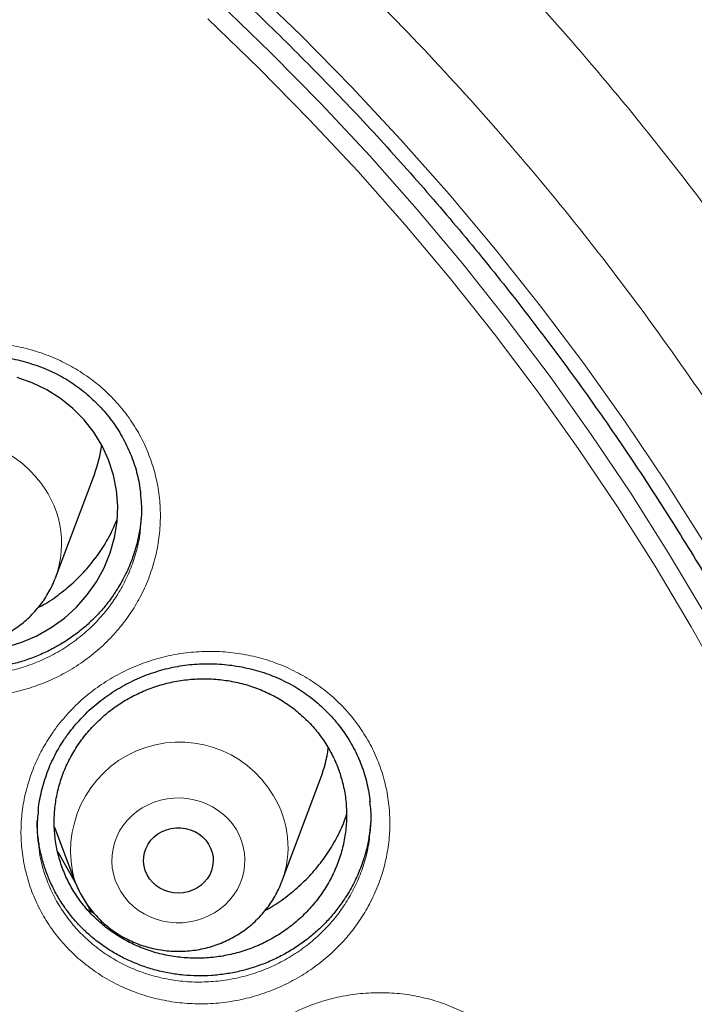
# Model space of a CAD drawing. Header units: millimetres. Extents: x 8 to 984, y 12 to 973.
# Tile 136 of 256: x 366.72 to 374.47, y 796.93 to 808.23. Entities that reach past the tile are written whole.
import ezdxf

# ---------------------------------------------------------------- set-up
doc = ezdxf.new("R2010")
doc.units = ezdxf.units.MM

msp = doc.modelspace()

# ---------------------------------------------------------------- linework, layer by layer
at = {"color": 7, "linetype": 'Continuous', "lineweight": 30}
for p, q in [((367.131, 801.825), (367.578, 803.013)), ((367.131, 801.825), (367.128, 801.819)), ((369.73, 798.342), (370.177, 799.53)), ((367.12, 798.965), (367.354, 798.342)), ((367.357, 798.334), (367.354, 798.342)), ((367.492, 798.083), (367.537, 798)), ((367.495, 798.021), (367.571, 797.98))]:
    msp.add_line(p, q, dxfattribs=at)
at = {"color": 252, "linetype": 'Continuous', "lineweight": 0, "flags": 128}
for points in [[(369.34, 808.636), (369.943, 808.056), (370.529, 807.461), (371.098, 806.852), (371.65, 806.229), (372.184, 805.593), (372.701, 804.944), (373.199, 804.283), (373.678, 803.61), (374.139, 802.925), (374.58, 802.229)], [(369.007, 808.425), (369.6, 807.853), (370.178, 807.267), (370.739, 806.667), (371.283, 806.053), (371.81, 805.427), (372.319, 804.787), (372.81, 804.135), (373.282, 803.471), (373.736, 802.796), (374.171, 802.11), (374.587, 801.414)], [(374.824, 800.562), (374.43, 801.265), (374.017, 801.958), (373.584, 802.64), (373.133, 803.311), (372.663, 803.971), (372.174, 804.62), (371.668, 805.256), (371.144, 805.879), (370.603, 806.49), (370.045, 807.086), (369.471, 807.669), (368.88, 808.238)], [(369.204, 798.942), (369.239, 798.877), (369.267, 798.81), (369.288, 798.74), (369.301, 798.668), (369.306, 798.596), (369.303, 798.523), (369.293, 798.451), (369.275, 798.381), (369.249, 798.312), (369.216, 798.247), (369.176, 798.184), (369.13, 798.126), (369.078, 798.073), (369.02, 798.025), (368.957, 797.982), (368.89, 797.946), (368.82, 797.916), (368.746, 797.893), (368.671, 797.877), (368.594, 797.869), (368.517, 797.868), (368.439, 797.874), (368.363, 797.887), (368.289, 797.908), (368.218, 797.935), (368.149, 797.969), (368.085, 798.01), (368.026, 798.056), (367.971, 798.108), (367.923, 798.164), (367.881, 798.225), (367.846, 798.29), (367.818, 798.358), (367.797, 798.428), (367.784, 798.499), (367.779, 798.572), (367.781, 798.644), (367.792, 798.716), (367.81, 798.787), (367.836, 798.855), (367.868, 798.921), (367.908, 798.983), (367.955, 799.041), (368.007, 799.095), (368.065, 799.143), (368.128, 799.185), (368.194, 799.221), (368.265, 799.251), (368.338, 799.274), (368.414, 799.29), (368.491, 799.298), (368.568, 799.3), (368.645, 799.294), (368.721, 799.28), (368.795, 799.26), (368.867, 799.232), (368.935, 799.198), (368.999, 799.158), (369.059, 799.111), (369.113, 799.059), (369.162, 799.003), (369.204, 798.942)]]:
    msp.add_lwpolyline(points, dxfattribs=at)
at = {"color": 7, "linetype": 'Continuous', "lineweight": 30, "flags": 128}
for points in [[(366.563, 801.03), (366.743, 801.086), (366.916, 801.162), (367.08, 801.255), (367.233, 801.364), (367.371, 801.49), (367.495, 801.629), (367.602, 801.781), (367.691, 801.942), (367.76, 802.112), (367.81, 802.288), (367.838, 802.467), (367.846, 802.648), (367.832, 802.828), (367.797, 803.005), (367.741, 803.178), (367.666, 803.342), (367.572, 803.496), (367.459, 803.64), (367.331, 803.77), (367.188, 803.884), (367.032, 803.983), (366.865, 804.064), (366.69, 804.126)], [(368.889, 798.771), (368.913, 798.724), (368.93, 798.674), (368.94, 798.623), (368.942, 798.571), (368.936, 798.518), (368.923, 798.468), (368.902, 798.419), (368.874, 798.374), (368.84, 798.333), (368.799, 798.296), (368.754, 798.265), (368.705, 798.241), (368.653, 798.223), (368.598, 798.212), (368.542, 798.208), (368.487, 798.212), (368.432, 798.223), (368.38, 798.241), (368.33, 798.265), (368.285, 798.296), (368.245, 798.333), (368.211, 798.374), (368.183, 798.419), (368.162, 798.468), (368.148, 798.518), (368.143, 798.571), (368.145, 798.623), (368.154, 798.674), (368.171, 798.724), (368.196, 798.771), (368.227, 798.815), (368.264, 798.854), (368.307, 798.887), (368.355, 798.915), (368.406, 798.936), (368.459, 798.951), (368.514, 798.958), (368.57, 798.958), (368.625, 798.951), (368.679, 798.936), (368.73, 798.915), (368.777, 798.887), (368.82, 798.854), (368.858, 798.815), (368.889, 798.771)], [(367.16, 798.677), (367.176, 798.649), (367.376, 798.296)]]:
    msp.add_lwpolyline(points, dxfattribs=at)
at = {"color": 252, "linetype": 'Continuous', "lineweight": 0}
for centre, radius, start, end in [((365.952, 802.178), 1.248, 39.943, 196.4414), ((366.075, 802.219), 1.127, 339.5262, 42.3549), ((368.556, 798.691), 1.251, 30.5198, 196.2023), ((368.684, 798.736), 1.118, 339.4591, 31.87)]:
    msp.add_arc(centre, radius, start, end, dxfattribs=at)
at = {"color": 7, "linetype": 'Continuous', "lineweight": 30}
for centre, radius, start, end in [((366.134, 803.557), 1.543, 339.3579, 352.2012), ((368.733, 800.074), 1.544, 339.3608, 352.4925)]:
    msp.add_arc(centre, radius, start, end, dxfattribs=at)
for points, knots in [([(378.401, 803.731), (378.393, 803.761), (378.375, 803.826), (378.345, 803.927), (378.308, 804.052), (378.263, 804.204), (378.209, 804.383), (378.15, 804.578), (378.084, 804.788), (378.004, 805.038), (377.907, 805.329), (377.792, 805.664), (377.669, 806.007), (377.539, 806.356), (377.403, 806.709), (377.255, 807.078), (377.094, 807.464), (376.92, 807.865), (376.733, 808.279), (376.534, 808.704), (376.321, 809.14), (376.092, 809.589), (375.847, 810.051), (375.607, 810.484), (375.381, 810.879), (375.178, 811.223), (374.981, 811.545), (374.793, 811.847), (374.613, 812.128), (374.443, 812.389), (374.282, 812.63), (374.131, 812.851), (373.991, 813.053), (373.864, 813.234), (373.748, 813.396), (373.645, 813.539), (373.554, 813.664), (373.478, 813.766), (373.418, 813.847), (373.371, 813.91), (373.332, 813.961), (373.299, 814.006), (373.26, 814.057), (373.209, 814.124), (373.143, 814.21), (373.054, 814.326), (372.941, 814.471), (372.802, 814.647), (372.646, 814.842), (372.472, 815.055), (372.278, 815.288), (372.064, 815.541), (371.831, 815.81), (371.577, 816.096), (371.303, 816.399), (371.006, 816.716), (370.67, 817.067), (370.299, 817.441), (369.901, 817.83), (369.501, 818.206), (369.103, 818.569), (368.705, 818.919), (368.286, 819.276), (367.846, 819.639), (367.385, 820.005), (366.929, 820.355), (366.465, 820.697), (365.995, 821.032), (365.519, 821.359), (365.051, 821.669), (364.587, 821.965), (364.119, 822.254), (363.607, 822.558), (363.043, 822.879), (362.422, 823.216), (361.774, 823.551), (361.144, 823.859), (360.537, 824.141), (359.956, 824.398), (359.356, 824.65), (358.737, 824.896), (358.195, 825.1), (357.739, 825.263), (357.383, 825.386), (357.042, 825.499), (356.72, 825.603), (356.416, 825.697), (356.133, 825.783), (355.864, 825.862), (355.611, 825.934), (355.374, 826), (355.16, 826.057), (354.969, 826.108), (354.8, 826.151), (354.663, 826.186), (354.554, 826.213), (354.474, 826.233), (354.405, 826.25), (354.338, 826.266), (354.263, 826.284), (354.165, 826.307), (354.04, 826.336), (353.882, 826.373), (353.701, 826.413), (353.496, 826.458), (353.267, 826.507), (353.015, 826.558), (352.739, 826.613), (352.44, 826.669), (352.116, 826.727), (351.768, 826.786), (351.395, 826.845), (350.999, 826.904), (350.578, 826.961), (350.133, 827.016), (349.663, 827.068), (349.125, 827.12), (348.528, 827.168), (347.886, 827.207), (347.254, 827.235), (346.636, 827.251), (346.001, 827.257), (345.35, 827.25), (344.686, 827.231), (344.04, 827.2), (343.413, 827.159), (342.806, 827.109), (342.218, 827.05), (341.705, 826.991), (341.266, 826.933), (340.895, 826.881), (340.533, 826.826), (340.181, 826.769), (339.837, 826.71), (339.503, 826.649), (339.18, 826.587), (338.884, 826.527), (338.622, 826.473), (338.401, 826.424), (338.208, 826.381), (338.043, 826.344), (337.925, 826.316), (337.844, 826.297), (337.795, 826.285), (337.752, 826.275), (337.717, 826.267), (337.688, 826.26), (337.662, 826.253), (337.63, 826.246), (337.564, 826.23), (337.458, 826.203), (337.312, 826.167), (337.142, 826.123), (336.951, 826.073), (336.738, 826.016), (336.508, 825.953), (336.239, 825.877), (335.929, 825.787), (335.577, 825.68), (335.202, 825.562), (334.807, 825.432), (334.39, 825.29), (333.953, 825.135), (333.495, 824.965), (333.035, 824.786), (332.575, 824.599), (332.115, 824.406), (331.641, 824.197), (331.152, 823.974), (330.655, 823.736), (330.158, 823.489), (329.63, 823.216), (329.08, 822.918), (328.512, 822.597), (327.969, 822.276), (327.451, 821.957), (326.959, 821.641), (326.49, 821.33), (326.031, 821.014), (325.583, 820.694), (325.147, 820.372), (324.738, 820.06), (324.354, 819.758), (323.994, 819.466), (323.657, 819.185), (323.342, 818.915), (323.052, 818.66), (322.782, 818.417), (322.525, 818.181), (322.271, 817.943), (321.942, 817.627), (321.536, 817.226), (321.056, 816.73), (320.598, 816.236), (320.163, 815.746), (319.837, 815.365), (319.596, 815.075), (319.444, 814.889), (319.304, 814.715), (319.19, 814.572), (319.1, 814.458), (319.031, 814.369), (318.968, 814.288), (318.911, 814.214), (318.86, 814.148), (318.822, 814.098), (318.797, 814.065), (318.781, 814.043), (318.763, 814.02), (318.74, 813.989), (318.71, 813.949), (318.667, 813.893), (318.61, 813.816), (318.537, 813.717), (318.452, 813.601), (318.355, 813.468), (318.247, 813.317), (318.128, 813.15), (317.924, 812.858), (317.639, 812.438), (317.29, 811.901), (316.952, 811.356), (316.626, 810.805), (316.301, 810.23), (315.98, 809.631), (315.705, 809.089), (315.472, 808.609), (315.28, 808.196), (315.091, 807.774), (314.906, 807.343), (314.731, 806.918), (314.57, 806.507), (314.425, 806.122), (314.294, 805.761), (314.179, 805.434), (314.081, 805.141), (313.995, 804.88), (313.919, 804.64), (313.851, 804.419), (313.79, 804.218), (313.737, 804.038), (313.691, 803.878), (313.663, 803.778), (313.65, 803.731)], [0, 0, 0, 0, 0.00108, 0.00228, 0.00361, 0.005571, 0.00778, 0.010244, 0.012906, 0.015738, 0.019704, 0.023962, 0.028511, 0.03282, 0.037361, 0.042135, 0.047141, 0.052381, 0.057852, 0.063425, 0.06922, 0.075238, 0.081477, 0.087938, 0.092958, 0.097715, 0.102207, 0.106435, 0.110399, 0.1141, 0.117536, 0.120709, 0.123617, 0.126262, 0.128603, 0.130689, 0.13252, 0.134097, 0.135191, 0.136117, 0.136875, 0.137469, 0.138101, 0.139151, 0.140439, 0.141966, 0.144323, 0.146971, 0.14991, 0.153138, 0.156731, 0.160626, 0.164823, 0.169322, 0.174123, 0.179226, 0.184631, 0.19123, 0.19776, 0.204177, 0.210479, 0.216666, 0.222739, 0.22975, 0.236601, 0.243294, 0.249829, 0.256707, 0.2634, 0.269908, 0.276231, 0.282517, 0.288993, 0.29687, 0.305015, 0.313425, 0.322101, 0.329233, 0.336536, 0.344009, 0.351653, 0.359467, 0.363927, 0.368285, 0.372402, 0.376277, 0.379911, 0.383303, 0.386454, 0.389526, 0.392327, 0.394858, 0.397118, 0.399108, 0.400828, 0.401987, 0.402933, 0.403665, 0.404423, 0.405294, 0.406293, 0.40787, 0.409718, 0.411839, 0.414231, 0.416896, 0.419832, 0.42304, 0.426521, 0.430273, 0.434297, 0.438593, 0.443162, 0.448002, 0.453114, 0.458498, 0.464154, 0.471581, 0.47893, 0.486125, 0.493164, 0.500048, 0.507819, 0.515383, 0.522738, 0.529886, 0.536826, 0.543558, 0.550083, 0.554448, 0.558715, 0.562883, 0.566954, 0.570926, 0.574801, 0.578577, 0.582203, 0.585125, 0.587716, 0.589973, 0.591897, 0.593489, 0.594149, 0.594729, 0.595228, 0.595647, 0.595986, 0.596245, 0.596557, 0.597111, 0.598569, 0.600295, 0.60229, 0.604553, 0.607085, 0.609828, 0.612743, 0.61668, 0.620892, 0.625381, 0.630146, 0.635188, 0.640506, 0.6461, 0.651971, 0.657479, 0.663209, 0.669162, 0.675339, 0.681738, 0.688196, 0.694499, 0.702294, 0.709835, 0.717122, 0.724155, 0.730934, 0.737459, 0.74373, 0.750334, 0.75663, 0.762619, 0.7683, 0.773673, 0.778828, 0.783664, 0.788181, 0.792379, 0.796369, 0.80043, 0.804575, 0.812393, 0.820494, 0.828879, 0.836141, 0.843603, 0.846589, 0.84948, 0.852115, 0.854495, 0.85594, 0.857271, 0.858488, 0.859592, 0.860582, 0.861427, 0.861822, 0.862052, 0.862391, 0.862854, 0.863441, 0.864152, 0.865364, 0.866822, 0.868525, 0.870475, 0.872671, 0.875113, 0.87777, 0.885334, 0.893186, 0.900573, 0.908198, 0.916061, 0.924161, 0.9325, 0.937851, 0.943296, 0.948834, 0.954467, 0.960122, 0.965381, 0.970308, 0.974903, 0.979167, 0.982693, 0.985956, 0.988954, 0.991689, 0.99416, 0.996369, 0.998315, 1, 1, 1, 1]), ([(313.448, 789.969), (313.451, 790.005), (313.471, 790.188), (313.512, 790.519), (313.572, 790.962), (313.639, 791.403), (313.714, 791.843), (313.795, 792.282), (313.882, 792.721), (313.977, 793.158), (314.078, 793.593), (314.186, 794.027), (314.301, 794.46), (314.422, 794.891), (314.55, 795.32), (314.685, 795.748), (314.826, 796.173), (314.974, 796.597), (315.129, 797.019), (315.29, 797.438), (315.457, 797.855), (315.631, 798.27), (315.811, 798.683), (315.998, 799.093), (316.191, 799.5), (316.39, 799.905), (316.595, 800.307), (316.807, 800.706), (317.025, 801.102), (317.249, 801.496), (317.479, 801.886), (317.715, 802.273), (317.957, 802.657), (318.205, 803.037), (318.458, 803.414), (318.718, 803.787), (318.983, 804.157), (319.254, 804.523), (319.531, 804.886), (319.813, 805.245), (320.101, 805.6), (320.394, 805.95), (320.693, 806.297), (320.997, 806.64), (321.306, 806.979), (321.62, 807.313), (321.94, 807.643), (322.264, 807.969), (322.594, 808.29), (322.929, 808.606), (323.268, 808.919), (323.612, 809.226), (323.961, 809.529), (324.315, 809.827), (324.673, 810.12), (325.035, 810.408), (325.403, 810.691), (325.774, 810.969), (326.15, 811.242), (326.529, 811.51), (326.913, 811.773), (327.301, 812.03), (327.693, 812.283), (328.089, 812.53), (328.489, 812.771), (328.892, 813.007), (329.299, 813.237), (329.709, 813.462), (330.123, 813.681), (330.54, 813.895), (330.961, 814.103), (331.384, 814.305), (331.811, 814.502), (332.241, 814.692), (332.673, 814.877), (333.109, 815.056), (333.547, 815.228), (333.988, 815.395), (334.431, 815.556), (334.877, 815.711), (335.325, 815.86), (335.775, 816.002), (336.228, 816.139), (336.682, 816.269), (337.139, 816.393), (337.597, 816.511), (338.057, 816.622), (338.519, 816.728), (338.983, 816.827), (339.447, 816.919), (339.914, 817.006), (340.381, 817.086), (340.85, 817.159), (341.32, 817.227), (341.791, 817.287), (342.263, 817.342), (342.735, 817.39), (343.208, 817.431), (343.682, 817.467), (344.157, 817.495), (344.631, 817.517), (345.106, 817.533), (345.581, 817.542), (346.057, 817.545), (346.532, 817.542), (347.007, 817.531), (347.482, 817.515), (347.957, 817.492), (348.431, 817.462), (348.905, 817.426), (349.378, 817.384), (349.85, 817.335), (350.322, 817.28), (350.793, 817.218), (351.263, 817.15), (351.731, 817.076), (352.199, 816.995), (352.665, 816.908), (353.129, 816.814), (353.593, 816.714), (354.054, 816.608), (354.514, 816.496), (354.972, 816.377), (355.429, 816.252), (355.883, 816.121), (356.335, 815.984), (356.785, 815.84), (357.233, 815.691), (357.678, 815.535), (358.121, 815.374), (358.562, 815.206), (359, 815.033), (359.435, 814.853), (359.867, 814.668), (360.296, 814.476), (360.722, 814.279), (361.146, 814.076), (361.566, 813.868), (361.982, 813.653), (362.396, 813.433), (362.806, 813.208), (363.212, 812.976), (363.615, 812.74), (364.014, 812.498), (364.409, 812.25), (364.801, 811.997), (365.188, 811.739), (365.572, 811.476), (365.951, 811.207), (366.326, 810.933), (366.697, 810.654), (367.063, 810.371), (367.425, 810.082), (367.783, 809.788), (368.136, 809.49), (368.484, 809.186), (368.828, 808.878), (369.167, 808.566), (369.5, 808.248), (369.829, 807.927), (370.153, 807.6), (370.472, 807.27), (370.786, 806.935), (371.094, 806.596), (371.398, 806.253), (371.696, 805.905), (371.988, 805.554), (372.275, 805.198), (372.557, 804.839), (372.832, 804.476), (373.103, 804.11), (373.367, 803.739), (373.626, 803.365), (373.879, 802.988), (374.126, 802.607), (374.367, 802.223), (374.603, 801.836), (374.832, 801.445), (375.055, 801.051), (375.272, 800.655), (375.483, 800.255), (375.687, 799.853), (375.886, 799.448), (376.078, 799.04), (376.264, 798.63), (376.443, 798.217), (376.616, 797.802), (376.783, 797.384), (376.943, 796.964), (377.096, 796.543), (377.243, 796.119), (377.384, 795.693), (377.518, 795.265), (377.645, 794.835), (377.766, 794.404), (377.879, 793.971), (377.987, 793.537), (378.087, 793.101), (378.181, 792.664), (378.268, 792.226), (378.348, 791.787), (378.421, 791.346), (378.487, 790.905), (378.547, 790.462), (378.594, 790.073), (378.618, 789.831), (378.628, 789.736)], [0, 0, 0, 0, 0.001192, 0.006123, 0.011053, 0.015984, 0.020915, 0.025845, 0.030776, 0.035706, 0.040637, 0.045568, 0.050498, 0.055429, 0.060359, 0.065289, 0.07022, 0.07515, 0.080081, 0.085011, 0.089941, 0.094871, 0.099801, 0.104732, 0.109662, 0.114592, 0.119522, 0.124452, 0.129382, 0.134312, 0.139242, 0.144172, 0.149101, 0.154031, 0.158961, 0.16389, 0.16882, 0.17375, 0.178679, 0.183609, 0.188538, 0.193467, 0.198397, 0.203326, 0.208255, 0.213184, 0.218114, 0.223043, 0.227972, 0.232901, 0.23783, 0.242759, 0.247688, 0.252617, 0.257546, 0.262474, 0.267403, 0.272332, 0.277261, 0.282189, 0.287118, 0.292047, 0.296975, 0.301904, 0.306832, 0.311761, 0.316689, 0.321618, 0.326546, 0.331474, 0.336403, 0.341331, 0.346259, 0.351188, 0.356116, 0.361044, 0.365972, 0.3709, 0.375829, 0.380757, 0.385685, 0.390613, 0.395541, 0.400469, 0.405397, 0.410325, 0.415253, 0.420181, 0.425109, 0.430037, 0.434965, 0.439893, 0.444821, 0.449749, 0.454677, 0.459605, 0.464533, 0.469461, 0.474389, 0.479317, 0.484245, 0.489173, 0.494101, 0.499028, 0.503956, 0.508884, 0.513812, 0.51874, 0.523668, 0.528596, 0.533524, 0.538452, 0.54338, 0.548308, 0.553236, 0.558163, 0.563091, 0.568019, 0.572947, 0.577875, 0.582803, 0.587731, 0.592659, 0.597587, 0.602515, 0.607443, 0.612371, 0.617299, 0.622227, 0.627156, 0.632084, 0.637012, 0.64194, 0.646868, 0.651796, 0.656725, 0.661653, 0.666581, 0.671509, 0.676438, 0.681366, 0.686294, 0.691223, 0.696151, 0.70108, 0.706008, 0.710937, 0.715865, 0.720794, 0.725722, 0.730651, 0.73558, 0.740508, 0.745437, 0.750366, 0.755295, 0.760223, 0.765152, 0.770081, 0.77501, 0.779939, 0.784868, 0.789797, 0.794726, 0.799656, 0.804585, 0.809514, 0.814443, 0.819373, 0.824302, 0.829232, 0.834161, 0.83909, 0.84402, 0.84895, 0.853879, 0.858809, 0.863739, 0.868669, 0.873598, 0.878528, 0.883458, 0.888388, 0.893318, 0.898248, 0.903178, 0.908108, 0.913039, 0.917969, 0.922899, 0.927829, 0.932759, 0.93769, 0.94262, 0.947551, 0.952481, 0.957412, 0.962342, 0.967273, 0.972203, 0.977134, 0.982064, 0.986995, 0.991926, 0.996856, 1, 1, 1, 1]), ([(364.614, 803.534), (364.625, 803.549), (364.657, 803.594), (364.714, 803.667), (364.788, 803.75), (364.867, 803.83), (364.952, 803.906), (365.042, 803.977), (365.136, 804.043), (365.234, 804.104), (365.335, 804.159), (365.44, 804.209), (365.547, 804.253), (365.655, 804.29), (365.765, 804.321), (365.876, 804.345), (365.987, 804.362), (366.1, 804.373), (366.213, 804.378), (366.328, 804.376), (366.443, 804.368), (366.558, 804.354), (366.671, 804.333), (366.783, 804.305), (366.893, 804.271), (366.999, 804.232), (367.102, 804.186), (367.201, 804.136), (367.296, 804.079), (367.386, 804.018), (367.472, 803.951), (367.555, 803.878), (367.634, 803.8), (367.708, 803.718), (367.777, 803.63), (367.84, 803.539), (367.898, 803.444), (367.949, 803.346), (367.994, 803.246), (368.033, 803.143), (368.064, 803.039), (368.088, 802.934), (368.103, 802.85), (368.108, 802.8), (368.109, 802.787)], [0, 0, 0, 0, 0.012056, 0.036119, 0.060293, 0.084621, 0.109089, 0.13367, 0.158335, 0.183047, 0.207759, 0.232422, 0.256996, 0.281446, 0.305742, 0.329852, 0.353724, 0.377679, 0.401902, 0.426357, 0.450996, 0.475765, 0.500604, 0.525444, 0.550206, 0.574832, 0.59927, 0.62348, 0.647442, 0.671327, 0.695439, 0.719765, 0.744279, 0.768944, 0.793723, 0.818569, 0.843437, 0.868269, 0.893023, 0.917667, 0.942179, 0.966537, 0.990728, 1, 1, 1, 1]), ([(368.108, 802.409), (368.112, 802.446), (368.125, 802.552), (368.123, 802.68), (368.111, 802.768), (368.108, 802.789)], [0, 0, 0, 0, 0.292492, 0.836605, 1, 1, 1, 1]), ([(367.803, 801.638), (367.773, 801.596), (367.712, 801.511), (367.607, 801.392), (367.491, 801.28), (367.366, 801.178), (367.233, 801.087), (367.094, 801.007), (366.946, 800.937), (366.793, 800.88), (366.637, 800.835), (366.479, 800.803), (366.317, 800.784), (366.154, 800.778), (365.994, 800.786), (365.834, 800.805), (365.677, 800.839), (365.522, 800.884), (365.374, 800.942), (365.232, 801.012), (365.095, 801.093), (364.967, 801.186), (364.848, 801.288), (364.739, 801.399), (364.639, 801.52), (364.551, 801.649), (364.475, 801.783), (364.411, 801.923), (364.36, 802.07), (364.321, 802.22), (364.298, 802.372), (364.287, 802.484), (364.288, 802.547), (364.288, 802.558)], [0, 0, 0, 0, 0.032643, 0.065286, 0.098868, 0.132449, 0.165223, 0.197998, 0.23173, 0.265463, 0.298165, 0.330866, 0.364523, 0.39818, 0.430789, 0.463399, 0.496954, 0.530509, 0.56316, 0.59581, 0.629413, 0.663016, 0.69561, 0.728204, 0.761746, 0.795288, 0.827886, 0.860483, 0.894027, 0.92757, 0.960154, 0.99274, 1, 1, 1, 1]), ([(368.119, 802.658), (368.12, 802.636), (368.121, 802.563), (368.109, 802.439), (368.084, 802.286), (368.044, 802.134), (367.987, 801.973), (367.91, 801.806), (367.839, 801.694), (367.803, 801.638)], [0, 0, 0, 0, 0.06186, 0.204014, 0.346186, 0.492469, 0.638753, 0.81837, 1, 1, 1, 1]), ([(366.934, 801.486), (366.954, 801.496), (367.042, 801.541), (367.185, 801.642), (367.358, 801.786), (367.512, 801.949), (367.647, 802.126), (367.759, 802.309), (367.814, 802.436), (367.839, 802.496)], [0, 0, 0, 0, 0.05006, 0.211771, 0.372972, 0.534111, 0.69577, 0.856908, 1, 1, 1, 1]), ([(364.756, 801.825), (364.758, 801.818), (364.77, 801.783), (364.799, 801.721), (364.841, 801.641), (364.89, 801.565), (364.944, 801.492), (365.004, 801.423), (365.07, 801.359), (365.14, 801.299), (365.214, 801.244), (365.292, 801.195), (365.374, 801.152), (365.46, 801.114), (365.548, 801.083), (365.638, 801.058), (365.73, 801.04), (365.823, 801.028), (365.917, 801.022), (366.011, 801.024), (366.104, 801.032), (366.197, 801.047), (366.289, 801.069), (366.378, 801.097), (366.466, 801.131), (366.55, 801.172), (366.631, 801.218), (366.708, 801.27), (366.781, 801.328), (366.849, 801.39), (366.912, 801.458), (366.97, 801.529), (367.022, 801.605), (367.068, 801.684), (367.103, 801.755), (367.121, 801.801), (367.127, 801.819)], [0, 0, 0, 0, 0.007165, 0.037173, 0.067213, 0.097294, 0.127413, 0.157583, 0.187798, 0.218069, 0.248391, 0.278763, 0.309187, 0.339658, 0.37017, 0.400723, 0.431311, 0.461928, 0.49257, 0.523232, 0.553907, 0.584588, 0.615269, 0.645943, 0.676606, 0.707247, 0.737864, 0.768448, 0.798994, 0.829497, 0.859952, 0.89035, 0.920699, 0.95099, 0.981227, 1, 1, 1, 1]), ([(367.262, 800.015), (367.273, 800.03), (367.306, 800.074), (367.364, 800.146), (367.439, 800.228), (367.519, 800.307), (367.605, 800.382), (367.696, 800.452), (367.79, 800.517), (367.889, 800.577), (367.991, 800.631), (368.096, 800.68), (368.204, 800.722), (368.313, 800.758), (368.423, 800.788), (368.534, 800.811), (368.645, 800.828), (368.758, 800.838), (368.871, 800.841), (368.986, 800.839), (369.101, 800.83), (369.215, 800.814), (369.328, 800.792), (369.44, 800.764), (369.549, 800.73), (369.655, 800.689), (369.757, 800.643), (369.855, 800.592), (369.949, 800.535), (370.038, 800.473), (370.124, 800.405), (370.205, 800.332), (370.283, 800.254), (370.356, 800.171), (370.423, 800.084), (370.486, 799.993), (370.542, 799.898), (370.592, 799.8), (370.636, 799.699), (370.672, 799.597), (370.703, 799.493), (370.725, 799.388), (370.739, 799.31), (370.742, 799.268), (370.743, 799.261)], [0, 0, 0, 0, 0.01211, 0.036263, 0.060525, 0.084944, 0.109504, 0.13418, 0.158941, 0.183749, 0.208562, 0.233326, 0.258003, 0.282555, 0.306953, 0.331167, 0.355143, 0.3792, 0.403528, 0.428089, 0.452837, 0.477717, 0.502667, 0.527619, 0.552495, 0.577235, 0.601789, 0.626113, 0.65019, 0.674188, 0.698413, 0.722853, 0.747484, 0.772267, 0.797162, 0.822129, 0.847116, 0.872066, 0.896939, 0.921701, 0.946323, 0.970795, 0.995094, 1, 1, 1, 1]), ([(367.614, 800.175), (367.571, 800.131), (367.484, 800.041), (367.375, 799.891), (367.282, 799.731), (367.209, 799.563), (367.156, 799.388), (367.124, 799.21), (367.113, 799.029), (367.123, 798.849), (367.154, 798.671), (367.206, 798.499), (367.278, 798.334), (367.369, 798.178), (367.479, 798.033), (367.604, 797.902), (367.745, 797.784), (367.899, 797.684), (368.064, 797.6), (368.239, 797.535), (368.42, 797.489), (368.607, 797.464), (368.795, 797.458), (368.984, 797.473), (369.17, 797.507), (369.352, 797.562), (369.527, 797.635), (369.692, 797.727), (369.846, 797.835), (369.987, 797.959), (370.113, 798.097), (370.222, 798.247), (370.313, 798.408), (370.385, 798.577), (370.437, 798.752), (370.467, 798.931), (370.477, 799.111), (370.466, 799.291), (370.433, 799.468), (370.38, 799.64), (370.307, 799.805), (370.214, 799.96), (370.104, 800.104), (369.977, 800.235), (369.836, 800.351), (369.681, 800.451), (369.515, 800.533), (369.34, 800.597), (369.158, 800.641), (368.971, 800.666), (368.783, 800.67), (368.594, 800.654), (368.408, 800.619), (368.227, 800.563), (368.052, 800.488), (367.891, 800.397), (367.743, 800.294), (367.657, 800.215), (367.614, 800.175)], [0, 0, 0, 0, 0.017888, 0.035833, 0.053721, 0.071608, 0.089554, 0.107443, 0.125323, 0.14326, 0.161141, 0.17901, 0.196937, 0.214807, 0.23267, 0.250591, 0.268454, 0.286318, 0.304239, 0.322103, 0.339974, 0.357902, 0.375773, 0.393654, 0.411593, 0.429474, 0.447365, 0.465313, 0.483204, 0.501098, 0.519051, 0.536946, 0.554838, 0.572787, 0.590679, 0.608563, 0.626503, 0.644386, 0.66226, 0.680189, 0.698062, 0.715926, 0.733848, 0.751713, 0.769576, 0.787496, 0.805359, 0.823228, 0.841153, 0.859021, 0.876899, 0.894834, 0.912712, 0.930601, 0.948546, 0.966434, 0.983217, 1, 1, 1, 1]), ([(366.933, 799.151), (366.936, 799.182), (366.944, 799.249), (366.965, 799.352), (366.992, 799.46), (367.027, 799.567), (367.067, 799.671), (367.114, 799.772), (367.167, 799.87), (367.217, 799.951), (367.251, 799.998), (367.262, 800.015)], [0, 0, 0, 0, 0.1009431, 0.2206956, 0.3406432, 0.4604874, 0.5800146, 0.6990578, 0.8174545, 0.9351094, 1, 1, 1, 1]), ([(370.741, 798.887), (370.745, 798.916), (370.757, 799.014), (370.757, 799.14), (370.744, 799.235), (370.74, 799.263)], [0, 0, 0, 0, 0.233265, 0.780855, 1, 1, 1, 1]), ([(366.934, 799.153), (366.93, 799.12), (366.918, 799.018), (366.919, 798.891), (366.931, 798.8), (366.935, 798.776)], [0, 0, 0, 0, 0.264549, 0.807534, 1, 1, 1, 1]), ([(369.542, 798.013), (369.557, 798.021), (369.64, 798.063), (369.777, 798.16), (369.951, 798.302), (370.106, 798.464), (370.243, 798.641), (370.357, 798.83), (370.434, 798.988), (370.465, 799.085), (370.474, 799.112)], [0, 0, 0, 0, 0.034356, 0.185889, 0.336935, 0.487973, 0.639491, 0.790526, 0.941621, 1, 1, 1, 1]), ([(370.752, 799.136), (370.752, 799.105), (370.753, 799.023), (370.738, 798.891), (370.711, 798.739), (370.669, 798.588), (370.609, 798.429), (370.53, 798.263), (370.458, 798.153), (370.421, 798.098)], [0, 0, 0, 0, 0.084799, 0.223649, 0.362498, 0.505372, 0.648249, 0.823156, 1, 1, 1, 1]), ([(370.421, 798.098), (370.39, 798.056), (370.328, 797.972), (370.221, 797.854), (370.104, 797.744), (369.977, 797.643), (369.843, 797.554), (369.702, 797.475), (369.554, 797.408), (369.4, 797.352), (369.244, 797.309), (369.085, 797.279), (368.923, 797.261), (368.761, 797.257), (368.6, 797.266), (368.441, 797.287), (368.284, 797.322), (368.131, 797.369), (367.984, 797.428), (367.842, 797.499), (367.707, 797.582), (367.58, 797.676), (367.463, 797.778), (367.355, 797.89), (367.258, 798.012), (367.171, 798.141), (367.098, 798.276), (367.036, 798.416), (366.987, 798.562), (366.95, 798.713), (366.929, 798.864), (366.92, 798.974), (366.922, 799.034), (366.922, 799.043)], [0, 0, 0, 0, 0.032721, 0.065443, 0.099109, 0.132773, 0.165575, 0.198378, 0.232139, 0.2659, 0.298641, 0.331383, 0.36508, 0.398778, 0.431435, 0.464094, 0.497698, 0.531304, 0.564005, 0.596708, 0.630363, 0.664021, 0.696662, 0.729305, 0.762896, 0.796488, 0.829123, 0.861758, 0.89534, 0.928923, 0.961532, 0.994141, 1, 1, 1, 1]), ([(367.358, 798.334), (367.367, 798.312), (367.386, 798.263), (367.424, 798.188), (367.47, 798.11), (367.523, 798.036), (367.581, 797.966), (367.644, 797.899), (367.712, 797.838), (367.785, 797.781), (367.862, 797.73), (367.943, 797.685), (368.027, 797.645), (368.114, 797.611), (368.203, 797.584), (368.294, 797.563), (368.387, 797.548), (368.481, 797.541), (368.575, 797.54), (368.669, 797.545), (368.762, 797.558), (368.854, 797.577), (368.944, 797.602), (369.033, 797.634), (369.118, 797.672), (369.2, 797.717), (369.279, 797.767), (369.354, 797.822), (369.424, 797.883), (369.489, 797.949), (369.548, 798.019), (369.603, 798.093), (369.651, 798.17), (369.693, 798.251), (369.719, 798.309), (369.73, 798.341), (369.731, 798.344)], [0, 0, 0, 0, 0.0230139, 0.053038, 0.0830923, 0.1131927, 0.1433369, 0.173532, 0.2037736, 0.2340716, 0.2644198, 0.2948201, 0.3252668, 0.3557592, 0.3862916, 0.4168606, 0.4474624, 0.4780908, 0.5087403, 0.539406, 0.5700798, 0.6007563, 0.6314278, 0.6620891, 0.6927352, 0.7233554, 0.7539461, 0.784503, 0.8150178, 0.8454827, 0.8758987, 0.906262, 0.9365695, 0.9668192, 0.9970158, 1, 1, 1, 1])]:
    msp.add_open_spline(points, degree=3, knots=knots, dxfattribs=at)
at = {"color": 252, "linetype": 'Continuous', "lineweight": 0}
for points, knots in [([(378.399, 803.731), (378.379, 803.806), (378.246, 804.319), (377.94, 805.258), (377.479, 806.543), (376.95, 807.815), (376.361, 809.072), (375.709, 810.31), (375, 811.521), (374.235, 812.701), (373.42, 813.841), (372.558, 814.94), (371.651, 815.998), (370.697, 817.017), (369.691, 818.003), (368.634, 818.952), (367.526, 819.862), (366.377, 820.726), (365.189, 821.541), (363.971, 822.302), (362.726, 823.008), (361.457, 823.66), (360.16, 824.259), (358.829, 824.808), (357.464, 825.306), (356.07, 825.749), (354.656, 826.134), (353.226, 826.461), (351.79, 826.727), (350.352, 826.933), (348.914, 827.078), (347.471, 827.169), (346.508, 827.18), (346.026, 827.186)], [0, 0, 0, 0, 0.005562, 0.038412, 0.071261, 0.10411, 0.137557, 0.171003, 0.20445, 0.237896, 0.271343, 0.304192, 0.337042, 0.369891, 0.40274, 0.436187, 0.469633, 0.50308, 0.536526, 0.569973, 0.602822, 0.635671, 0.668521, 0.70137, 0.734817, 0.768263, 0.80171, 0.835156, 0.868603, 0.901452, 0.934301, 0.967151, 1, 1, 1, 1]), ([(346.026, 819.996), (346.538, 819.99), (347.562, 819.978), (349.096, 819.879), (350.623, 819.722), (352.142, 819.501), (353.64, 819.219), (355.115, 818.878), (356.563, 818.48), (357.992, 818.024), (359.407, 817.508), (360.806, 816.93), (362.184, 816.292), (363.531, 815.597), (364.844, 814.847), (366.113, 814.049), (367.336, 813.205), (368.512, 812.317), (369.646, 811.383), (370.743, 810.397), (371.799, 809.362), (372.812, 808.277), (373.773, 807.152), (374.68, 805.988), (375.527, 804.795), (376.313, 803.576), (377.037, 802.334), (377.704, 801.063), (378.315, 799.759), (378.869, 798.423), (379.362, 797.057), (379.791, 795.673), (380.154, 794.272), (380.451, 792.865), (380.676, 791.457), (380.816, 790.335), (380.857, 789.68), (380.869, 789.496)], [0, 0, 0, 0, 0.029296, 0.058593, 0.087889, 0.117185, 0.146482, 0.175255, 0.204028, 0.232802, 0.261575, 0.290871, 0.320168, 0.349464, 0.37876, 0.408057, 0.43683, 0.465603, 0.494377, 0.52315, 0.552446, 0.581743, 0.611039, 0.640335, 0.669632, 0.698405, 0.727178, 0.755952, 0.784725, 0.814021, 0.843318, 0.872614, 0.90191, 0.931206, 0.95998, 0.988753, 1, 1, 1, 1]), ([(346.026, 818.574), (345.529, 818.569), (344.536, 818.557), (343.049, 818.461), (341.568, 818.309), (340.096, 818.094), (338.643, 817.821), (337.214, 817.49), (335.809, 817.105), (334.424, 816.663), (333.051, 816.162), (331.696, 815.602), (330.36, 814.983), (329.054, 814.309), (327.781, 813.583), (326.551, 812.809), (325.365, 811.99), (324.224, 811.13), (323.125, 810.224), (322.061, 809.268), (321.037, 808.264), (320.055, 807.213), (319.124, 806.122), (318.244, 804.993), (317.423, 803.836), (316.661, 802.654), (315.959, 801.45), (315.312, 800.218), (314.72, 798.954), (314.183, 797.658), (313.705, 796.334), (313.289, 794.992), (312.937, 793.634), (312.65, 792.27), (312.428, 790.905), (312.27, 789.539), (312.176, 788.169), (312.144, 786.788), (312.176, 785.399), (312.275, 784.004), (312.438, 782.614), (312.667, 781.233), (312.958, 779.87), (313.31, 778.529), (313.721, 777.211), (314.192, 775.912), (314.726, 774.624), (315.323, 773.352), (315.983, 772.099), (316.701, 770.874), (317.475, 769.68), (318.3, 768.525), (319.173, 767.413), (320.09, 766.343), (321.055, 765.311), (322.074, 764.313), (323.144, 763.353), (324.265, 762.431), (325.428, 761.557), (326.631, 760.732), (327.863, 759.962), (329.123, 759.247), (330.407, 758.588), (331.72, 757.981), (333.068, 757.425), (334.448, 756.922), (335.86, 756.473), (337.291, 756.083), (338.738, 755.752), (340.192, 755.484), (341.647, 755.275), (343.102, 755.127), (344.563, 755.039), (346.035, 755.009), (347.515, 755.039), (349.002, 755.131), (350.483, 755.285), (351.956, 755.499), (353.408, 755.772), (354.838, 756.103), (356.242, 756.489), (357.628, 756.931), (359, 757.432), (360.356, 757.992), (361.692, 758.611), (362.997, 759.284), (364.27, 760.011), (365.501, 760.785), (366.687, 761.603), (367.827, 762.464), (368.927, 763.37), (369.99, 764.325), (371.014, 765.329), (371.996, 766.381), (372.928, 767.472), (373.807, 768.6), (374.628, 769.757), (375.39, 770.939), (376.093, 772.143), (376.739, 773.375), (377.332, 774.64), (377.868, 775.935), (378.347, 777.259), (378.762, 778.601), (379.115, 779.96), (379.401, 781.323), (379.623, 782.689), (379.781, 784.054), (379.876, 785.424), (379.908, 786.805), (379.875, 788.194), (379.777, 789.589), (379.613, 790.979), (379.385, 792.36), (379.093, 793.723), (378.741, 795.064), (378.33, 796.382), (377.859, 797.682), (377.325, 798.969), (376.728, 800.241), (376.068, 801.494), (375.351, 802.72), (374.576, 803.914), (373.751, 805.068), (372.879, 806.181), (371.962, 807.251), (370.996, 808.282), (369.977, 809.28), (368.907, 810.241), (367.787, 811.162), (366.624, 812.036), (365.421, 812.861), (364.188, 813.632), (362.928, 814.346), (361.644, 815.006), (360.331, 815.612), (358.984, 816.168), (357.603, 816.671), (356.192, 817.12), (354.761, 817.51), (353.313, 817.841), (351.86, 818.11), (350.404, 818.318), (348.949, 818.465), (347.489, 818.557), (346.513, 818.569), (346.026, 818.574)], [0, 0, 0, 0, 0.007, 0.014, 0.021, 0.028, 0.035, 0.041875, 0.04875, 0.055625, 0.0625, 0.0695, 0.0765, 0.0835, 0.0905, 0.0975, 0.104375, 0.11125, 0.118125, 0.125, 0.132, 0.139, 0.146, 0.153, 0.16, 0.166875, 0.17375, 0.180625, 0.1875, 0.1945, 0.2015, 0.2085, 0.2155, 0.2225, 0.229375, 0.23625, 0.243125, 0.25, 0.257, 0.264, 0.271, 0.278, 0.285, 0.291875, 0.29875, 0.305625, 0.3125, 0.3195, 0.3265, 0.3335, 0.3405, 0.3475, 0.354375, 0.36125, 0.368125, 0.375, 0.382, 0.389, 0.396, 0.403, 0.41, 0.416875, 0.42375, 0.430625, 0.4375, 0.4445, 0.4515, 0.4585, 0.4655, 0.4725, 0.479375, 0.48625, 0.493125, 0.5, 0.507, 0.514, 0.521, 0.528, 0.535, 0.541875, 0.54875, 0.555625, 0.5625, 0.5695, 0.5765, 0.5835, 0.5905, 0.5975, 0.604375, 0.61125, 0.618125, 0.625, 0.632, 0.639, 0.646, 0.653, 0.66, 0.666875, 0.67375, 0.680625, 0.6875, 0.6945, 0.7015, 0.7085, 0.7155, 0.7225, 0.729375, 0.73625, 0.743125, 0.75, 0.757, 0.764, 0.771, 0.778, 0.785, 0.791875, 0.79875, 0.805625, 0.8125, 0.8195, 0.8265, 0.8335, 0.8405, 0.8475, 0.854375, 0.86125, 0.868125, 0.875, 0.882, 0.889, 0.896, 0.903, 0.91, 0.916875, 0.92375, 0.930625, 0.9375, 0.9445, 0.9515, 0.9585, 0.9655, 0.9725, 0.979375, 0.98625, 0.993125, 1, 1, 1, 1]), ([(364.44, 803.559), (364.447, 803.569), (364.498, 803.645), (364.603, 803.778), (364.769, 803.948), (364.952, 804.098), (365.152, 804.228), (365.365, 804.336), (365.589, 804.421), (365.821, 804.481), (366.058, 804.516), (366.296, 804.526), (366.534, 804.509), (366.769, 804.467), (366.995, 804.4), (367.212, 804.309), (367.416, 804.195), (367.605, 804.06), (367.776, 803.905), (367.928, 803.731), (368.059, 803.543), (368.165, 803.341), (368.247, 803.129), (368.304, 802.908), (368.335, 802.683), (368.338, 802.454), (368.316, 802.226), (368.266, 802.002), (368.191, 801.784), (368.094, 801.579), (367.977, 801.391), (367.84, 801.214), (367.68, 801.048), (367.497, 800.895), (367.298, 800.763), (367.085, 800.653), (366.862, 800.567), (366.631, 800.504), (366.394, 800.468), (366.154, 800.457), (365.916, 800.471), (365.682, 800.512), (365.454, 800.577), (365.237, 800.666), (365.032, 800.779), (364.842, 800.913), (364.669, 801.067), (364.516, 801.239), (364.384, 801.427), (364.276, 801.628), (364.192, 801.84), (364.133, 802.06), (364.101, 802.285), (364.096, 802.513), (364.117, 802.74), (364.163, 802.961), (364.234, 803.172), (364.324, 803.372), (364.401, 803.496), (364.44, 803.559)], [0, 0, 0, 0, 0.003009, 0.020937, 0.038923, 0.056852, 0.074777, 0.092759, 0.110684, 0.128582, 0.146537, 0.164436, 0.182352, 0.200327, 0.218244, 0.236084, 0.25398, 0.27182, 0.28969, 0.307618, 0.325489, 0.343309, 0.361186, 0.379005, 0.396869, 0.41479, 0.432653, 0.450514, 0.468433, 0.486294, 0.502891, 0.519487, 0.537477, 0.555523, 0.57351, 0.591422, 0.609389, 0.627299, 0.645243, 0.663245, 0.681189, 0.699075, 0.717018, 0.734903, 0.752776, 0.770706, 0.788579, 0.806421, 0.82432, 0.842163, 0.860006, 0.877905, 0.895748, 0.913575, 0.931458, 0.949284, 0.966174, 0.98311, 1, 1, 1, 1]), ([(364.3, 802.309), (364.306, 802.258), (364.321, 802.138), (364.372, 801.955), (364.447, 801.762), (364.545, 801.581), (364.664, 801.411), (364.803, 801.255), (364.959, 801.116), (365.131, 800.994), (365.317, 800.892), (365.514, 800.812), (365.72, 800.753), (365.932, 800.717), (366.147, 800.704), (366.364, 800.715), (366.578, 800.749), (366.788, 800.806), (366.99, 800.885), (367.182, 800.984), (367.362, 801.105), (367.527, 801.243), (367.672, 801.395), (367.796, 801.555), (367.902, 801.726), (367.99, 801.912), (368.057, 802.11), (368.097, 802.277), (368.106, 802.377), (368.108, 802.409)], [0, 0, 0, 0, 0.028887, 0.067213, 0.105417, 0.143624, 0.181954, 0.220162, 0.258434, 0.296828, 0.335101, 0.373403, 0.411829, 0.450132, 0.488558, 0.527109, 0.565536, 0.603898, 0.642384, 0.68075, 0.719269, 0.757914, 0.796438, 0.83197, 0.8675, 0.905754, 0.944125, 0.982377, 1, 1, 1, 1]), ([(367.093, 800.041), (367.1, 800.051), (367.151, 800.125), (367.257, 800.257), (367.425, 800.424), (367.61, 800.572), (367.811, 800.7), (368.026, 800.806), (368.25, 800.888), (368.483, 800.946), (368.72, 800.978), (368.959, 800.986), (369.196, 800.967), (369.43, 800.923), (369.656, 800.855), (369.871, 800.762), (370.073, 800.647), (370.26, 800.511), (370.43, 800.354), (370.579, 800.18), (370.707, 799.991), (370.811, 799.789), (370.89, 799.577), (370.944, 799.357), (370.971, 799.131), (370.972, 798.904), (370.946, 798.677), (370.893, 798.454), (370.815, 798.238), (370.715, 798.035), (370.596, 797.848), (370.457, 797.673), (370.294, 797.509), (370.11, 797.359), (369.909, 797.229), (369.695, 797.122), (369.471, 797.038), (369.239, 796.977), (369.002, 796.943), (368.763, 796.934), (368.525, 796.95), (368.291, 796.993), (368.065, 797.06), (367.848, 797.151), (367.645, 797.265), (367.457, 797.401), (367.286, 797.555), (367.135, 797.728), (367.006, 797.917), (366.901, 798.118), (366.82, 798.33), (366.765, 798.55), (366.735, 798.774), (366.733, 799.001), (366.757, 799.228), (366.807, 799.447), (366.88, 799.657), (366.973, 799.856), (367.053, 799.98), (367.093, 800.041)], [0, 0, 0, 0, 0.002815, 0.020733, 0.038708, 0.056626, 0.074546, 0.092524, 0.110445, 0.128345, 0.146303, 0.164205, 0.182131, 0.200115, 0.218042, 0.235894, 0.253802, 0.271653, 0.289533, 0.30747, 0.325349, 0.343171, 0.361049, 0.378871, 0.396729, 0.414645, 0.432502, 0.450353, 0.468261, 0.486111, 0.502687, 0.519263, 0.53725, 0.555293, 0.573278, 0.591187, 0.609153, 0.627061, 0.645012, 0.663019, 0.680969, 0.698865, 0.716818, 0.734714, 0.752598, 0.770539, 0.788424, 0.806273, 0.82418, 0.842029, 0.859871, 0.87777, 0.895612, 0.913431, 0.931306, 0.949125, 0.966067, 0.983058, 1, 1, 1, 1]), ([(366.935, 798.776), (366.94, 798.732), (366.952, 798.62), (366.999, 798.445), (367.071, 798.253), (367.167, 798.07), (367.284, 797.9), (367.42, 797.744), (367.574, 797.604), (367.745, 797.481), (367.929, 797.378), (368.125, 797.296), (368.33, 797.236), (368.541, 797.198), (368.756, 797.184), (368.973, 797.193), (369.188, 797.224), (369.398, 797.279), (369.6, 797.356), (369.794, 797.454), (369.975, 797.572), (370.142, 797.709), (370.289, 797.858), (370.415, 798.017), (370.523, 798.186), (370.613, 798.37), (370.683, 798.567), (370.727, 798.74), (370.737, 798.848), (370.741, 798.887)], [0, 0, 0, 0, 0.024672, 0.062992, 0.10119, 0.139408, 0.177749, 0.215967, 0.25426, 0.292676, 0.330969, 0.369291, 0.407735, 0.446056, 0.484492, 0.523052, 0.561489, 0.599844, 0.638322, 0.67668, 0.715189, 0.753825, 0.792342, 0.827824, 0.863306, 0.901532, 0.939877, 0.978102, 1, 1, 1, 1]), ([(369.596, 796.679), (369.607, 796.687), (369.684, 796.739), (369.834, 796.825), (370.053, 796.922), (370.281, 796.996), (370.515, 797.044), (370.754, 797.068), (370.992, 797.066), (371.228, 797.039), (371.459, 796.986), (371.681, 796.909), (371.892, 796.808), (372.089, 796.685), (372.27, 796.542), (372.431, 796.38), (372.572, 796.201), (372.691, 796.009), (372.785, 795.803), (372.855, 795.588), (372.899, 795.367), (372.915, 795.142), (372.906, 794.916), (372.87, 794.691), (372.807, 794.471), (372.719, 794.258), (372.607, 794.055), (372.472, 793.865), (372.316, 793.69), (372.145, 793.536), (371.963, 793.403), (371.767, 793.288), (371.554, 793.192), (371.325, 793.116), (371.091, 793.065), (370.852, 793.04), (370.614, 793.04), (370.377, 793.065), (370.146, 793.116), (369.923, 793.192), (369.71, 793.291), (369.513, 793.412), (369.331, 793.554), (369.167, 793.715), (369.025, 793.893), (368.905, 794.086), (368.808, 794.29), (368.738, 794.504), (368.692, 794.725), (368.673, 794.95), (368.682, 795.177), (368.716, 795.401), (368.777, 795.622), (368.863, 795.835), (368.974, 796.038), (369.104, 796.226), (369.253, 796.395), (369.415, 796.548), (369.536, 796.636), (369.596, 796.679)], [0, 0, 0, 0, 0.003044, 0.020974, 0.038963, 0.056894, 0.074819, 0.092802, 0.110728, 0.128624, 0.146578, 0.164475, 0.182389, 0.200361, 0.218275, 0.236111, 0.254005, 0.271841, 0.289709, 0.307636, 0.325504, 0.343325, 0.361201, 0.379021, 0.396887, 0.414809, 0.432675, 0.450539, 0.468461, 0.486325, 0.502928, 0.51953, 0.53752, 0.555566, 0.573553, 0.591465, 0.609432, 0.627342, 0.645284, 0.663284, 0.681226, 0.699109, 0.717048, 0.73493, 0.7528, 0.770728, 0.788597, 0.806438, 0.824337, 0.842178, 0.860022, 0.877922, 0.895765, 0.913595, 0.93148, 0.949309, 0.96619, 0.983119, 1, 1, 1, 1])]:
    msp.add_open_spline(points, degree=3, knots=knots, dxfattribs=at)

doc.saveas('drawing.dxf')
